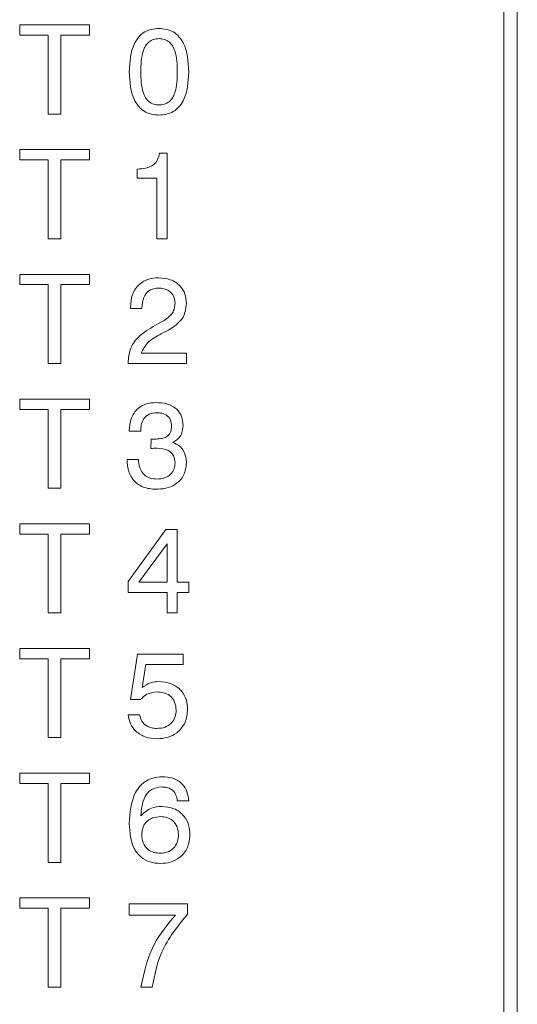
# Model space of a CAD drawing. Header units: millimetres. Extents: x 22 to 278, y 61 to 167.
# Tile 30 of 148: x 112.47 to 118.06, y 107.07 to 118.12. Entities that reach past the tile are written whole.
import ezdxf

# ---------------------------------------------------------------- set-up
doc = ezdxf.new("R2010")
doc.units = ezdxf.units.MM
doc.layers.get('0').update_dxf_attribs({"lineweight": 15})

msp = doc.modelspace()

# ---------------------------------------------------------------- linework, layer by layer
for p, q in [((118.0564, 98.1611), (118.0564, 132.0611)), ((117.9064, 98.3111), (117.9064, 129.6611)), ((112.4705, 118.0611), (113.2525, 118.0611)), ((112.4705, 117.9457), (112.4705, 118.0611)), ((113.2525, 118.0611), (113.2525, 117.9457)), ((112.791, 117.9457), (112.4705, 117.9457)), ((112.791, 117.0611), (112.791, 117.9457)), ((112.932, 117.9457), (112.932, 117.0611)), ((113.2525, 117.9457), (112.932, 117.9457)), ((112.932, 117.0611), (112.791, 117.0611)), ((112.4705, 116.6611), (113.2525, 116.6611)), ((112.4705, 116.5457), (112.4705, 116.6611)), ((113.2525, 116.6611), (113.2525, 116.5457)), ((114.038, 116.6226), (114.1243, 116.6226)), ((114.1243, 116.6226), (114.1243, 115.6611)), ((112.791, 116.5457), (112.4705, 116.5457)), ((112.791, 115.6611), (112.791, 116.5457)), ((113.2525, 116.5457), (112.932, 116.5457)), ((112.932, 116.5457), (112.932, 115.6611)), ((113.791, 116.3406), (113.791, 116.4431)), ((114.0089, 116.3406), (113.791, 116.3406)), ((114.0089, 115.6611), (114.0089, 116.3406)), ((112.932, 115.6611), (112.791, 115.6611)), ((114.1243, 115.6611), (114.0089, 115.6611)), ((112.4705, 115.1457), (112.4705, 115.2611)), ((112.4705, 115.2611), (113.2525, 115.2611)), ((113.2525, 115.2611), (113.2525, 115.1457)), ((112.791, 115.1457), (112.4705, 115.1457)), ((112.791, 114.2611), (112.791, 115.1457)), ((112.932, 115.1457), (112.932, 114.2611)), ((113.2525, 115.1457), (112.932, 115.1457)), ((113.7141, 114.8765), (113.7141, 114.8931)), ((113.8423, 114.8765), (113.7141, 114.8765)), ((113.8423, 114.8877), (113.8423, 114.8765)), ((113.9961, 114.6898), (114.076, 114.7344)), ((114.1393, 114.6357), (114.0596, 114.5944)), ((113.8334, 114.3765), (114.3423, 114.3765)), ((114.3423, 114.3765), (114.3423, 114.2611)), ((112.932, 114.2611), (112.791, 114.2611)), ((113.6884, 114.2611), (113.6884, 114.2689)), ((114.3423, 114.2611), (113.6884, 114.2611)), ((112.4705, 113.7457), (112.4705, 113.8611)), ((112.4705, 113.8611), (113.2525, 113.8611)), ((113.2525, 113.8611), (113.2525, 113.7457)), ((112.791, 113.7457), (112.4705, 113.7457)), ((112.791, 112.8611), (112.791, 113.7457)), ((112.932, 113.7457), (112.932, 112.8611)), ((113.2525, 113.7457), (112.932, 113.7457)), ((113.7012, 113.5021), (113.7012, 113.5089)), ((113.8294, 113.5021), (113.7012, 113.5021)), ((113.944, 113.3068), (113.9446, 113.4136)), ((113.9486, 113.3074), (113.944, 113.3068)), ((113.6756, 113.1816), (113.8038, 113.1816)), ((113.6756, 113.1746), (113.6756, 113.1816)), ((112.932, 112.8611), (112.791, 112.8611)), ((112.4705, 112.4611), (113.2525, 112.4611)), ((112.4705, 112.3457), (112.4705, 112.4611)), ((113.2525, 112.4611), (113.2525, 112.3457)), ((112.791, 112.3457), (112.4705, 112.3457)), ((112.791, 111.4611), (112.791, 112.3457)), ((112.932, 112.3457), (112.932, 111.4611)), ((113.2525, 112.3457), (112.932, 112.3457)), ((113.6884, 111.814), (114.1127, 112.397)), ((114.1127, 112.397), (114.2397, 112.397)), ((114.2397, 112.397), (114.2397, 111.8072)), ((114.1243, 112.2365), (113.8088, 111.8072)), ((114.1243, 111.8072), (114.1243, 112.2365)), ((113.6884, 111.6918), (113.6884, 111.814)), ((113.8088, 111.8072), (114.1243, 111.8072)), ((114.2397, 111.8072), (114.3679, 111.8072)), ((114.3679, 111.8072), (114.3679, 111.6918)), ((114.1243, 111.6918), (113.6884, 111.6918)), ((114.1243, 111.4611), (114.1243, 111.6918)), ((114.2397, 111.6918), (114.2397, 111.4611)), ((114.3679, 111.6918), (114.2397, 111.6918)), ((112.932, 111.4611), (112.791, 111.4611)), ((114.2397, 111.4611), (114.1243, 111.4611)), ((112.4705, 111.0611), (113.2525, 111.0611)), ((112.4705, 110.9457), (112.4705, 111.0611)), ((113.2525, 111.0611), (113.2525, 110.9457)), ((113.7141, 110.489), (113.7924, 110.997)), ((113.7924, 110.997), (114.3052, 110.997)), ((114.3052, 110.997), (114.3052, 110.8816)), ((112.791, 110.9457), (112.4705, 110.9457)), ((112.791, 110.0611), (112.791, 110.9457)), ((112.932, 110.9457), (112.932, 110.0611)), ((113.2525, 110.9457), (112.932, 110.9457)), ((113.8847, 110.8816), (113.8459, 110.6246)), ((114.3052, 110.8816), (113.8847, 110.8816)), ((113.8274, 110.489), (113.7141, 110.489)), ((113.6884, 110.3167), (113.8166, 110.3167)), ((112.932, 110.0611), (112.791, 110.0611)), ((112.4705, 109.6611), (113.2525, 109.6611)), ((112.4705, 109.5457), (112.4705, 109.6611)), ((113.2525, 109.6611), (113.2525, 109.5457)), ((112.791, 109.5457), (112.4705, 109.5457)), ((112.791, 108.6611), (112.791, 109.5457)), ((112.932, 109.5457), (112.932, 108.6611)), ((113.2525, 109.5457), (112.932, 109.5457)), ((114.3679, 109.3534), (114.2397, 109.3534)), ((112.932, 108.6611), (112.791, 108.6611)), ((112.4705, 108.2611), (113.2525, 108.2611)), ((112.4705, 108.1457), (112.4705, 108.2611)), ((113.2525, 108.2611), (113.2525, 108.1457)), ((112.791, 108.1457), (112.4705, 108.1457)), ((112.791, 107.2611), (112.791, 108.1457)), ((112.932, 108.1457), (112.932, 107.2611)), ((113.2525, 108.1457), (112.932, 108.1457)), ((113.7012, 108.197), (114.3551, 108.197)), ((113.7012, 108.0688), (113.7012, 108.197)), ((114.3551, 108.197), (114.3551, 108.0804)), ((114.2183, 108.0688), (113.7012, 108.0688)), ((112.932, 107.2611), (112.791, 107.2611)), ((113.9576, 107.2611), (113.8294, 107.2611))]:
    msp.add_line(p, q)
for points, knots in [([(113.7012, 117.5344), (113.7071, 117.6484), (113.7144, 117.791), (113.8064, 117.9314), (113.8923, 118.0059), (113.9772, 118.0159), (114.0336, 118.0226)], [0, 0, 0, 0, 0.499613, 0.6253687, 0.7509512, 1, 1, 1, 1]), ([(114.0336, 118.0226), (114.0901, 118.016), (114.1751, 118.0061), (114.2616, 117.9319), (114.3545, 117.7916), (114.3619, 117.6486), (114.3679, 117.5344)], [0, 0, 0, 0, 0.24914076, 0.3747236, 0.50047512, 1, 1, 1, 1]), ([(114.0346, 117.9072), (114.0145, 117.9058), (113.9745, 117.9031), (113.9199, 117.8743), (113.8808, 117.8276), (113.8336, 117.7165), (113.8313, 117.6153), (113.8294, 117.5344)], [0, 0, 0, 0, 0.1250804, 0.2498714, 0.3747952, 0.5000499, 1, 1, 1, 1]), ([(114.2397, 117.5344), (114.2378, 117.6153), (114.2355, 117.7165), (114.1887, 117.828), (114.1495, 117.8747), (114.0947, 117.9032), (114.0546, 117.9059), (114.0346, 117.9072)], [0, 0, 0, 0, 0.4999047, 0.6251667, 0.7500876, 0.8748731, 1, 1, 1, 1]), ([(114.0336, 117.0483), (113.9772, 117.0548), (113.8925, 117.0645), (113.8068, 117.1388), (113.7143, 117.2784), (113.707, 117.4207), (113.7012, 117.5344)], [0, 0, 0, 0, 0.2491433, 0.3747329, 0.5004724, 1, 1, 1, 1]), ([(113.8294, 117.5344), (113.8312, 117.4538), (113.8335, 117.353), (113.8811, 117.2425), (113.9202, 117.1961), (113.9747, 117.1677), (114.0146, 117.165), (114.0346, 117.1636)], [0, 0, 0, 0, 0.49989455, 0.62515216, 0.75007635, 0.87487929, 1, 1, 1, 1]), ([(114.3679, 117.5344), (114.3619, 117.4205), (114.3544, 117.2779), (114.2614, 117.1381), (114.1749, 117.0643), (114.09, 117.0547), (114.0336, 117.0483)], [0, 0, 0, 0, 0.4994379, 0.6251797, 0.7507906, 1, 1, 1, 1]), ([(114.0346, 117.1636), (114.0546, 117.1649), (114.0945, 117.1675), (114.1493, 117.1956), (114.1885, 117.2421), (114.2356, 117.3529), (114.2379, 117.4538), (114.2397, 117.5344)], [0, 0, 0, 0, 0.1251067, 0.2499673, 0.374902, 0.5001477, 1, 1, 1, 1]), ([(113.791, 116.4431), (113.8228, 116.4447), (113.8863, 116.4478), (113.9721, 116.4808), (114.0248, 116.5481), (114.0336, 116.5977), (114.038, 116.6226)], [0, 0, 0, 0, 0.2810561, 0.5603187, 0.7796488, 1, 1, 1, 1]), ([(113.7141, 114.8931), (113.7176, 114.9416), (113.7245, 115.0384), (113.8047, 115.1539), (113.9162, 115.2151), (113.9921, 115.2201), (114.0302, 115.2226)], [0, 0, 0, 0, 0.2804511, 0.5593623, 0.779308, 1, 1, 1, 1]), ([(114.0302, 115.2226), (114.0748, 115.2193), (114.1639, 115.2128), (114.2714, 115.1421), (114.3339, 115.0427), (114.3395, 114.9726), (114.3423, 114.9376)], [0, 0, 0, 0, 0.2804405, 0.5596806, 0.7795919, 1, 1, 1, 1]), ([(114.0272, 115.1072), (113.9966, 115.104), (113.9355, 115.0975), (113.8538, 115.0148), (113.8466, 114.9359), (113.8423, 114.8877)], [0, 0, 0, 0, 0.280567, 0.5602644, 1, 1, 1, 1]), ([(114.2141, 114.9386), (114.2113, 114.9653), (114.2058, 115.0187), (114.1529, 115.076), (114.0898, 115.1038), (114.048, 115.1061), (114.0272, 115.1072)], [0, 0, 0, 0, 0.2796101, 0.558548, 0.779048, 1, 1, 1, 1]), ([(114.076, 114.7344), (114.1173, 114.7618), (114.1749, 114.8001), (114.2103, 114.8814), (114.2128, 114.9195), (114.2141, 114.9386)], [0, 0, 0, 0, 0.5581266, 0.7790134, 1, 1, 1, 1]), ([(114.3423, 114.9376), (114.3394, 114.9016), (114.3337, 114.8297), (114.2669, 114.7149), (114.1877, 114.6657), (114.1393, 114.6357)], [0, 0, 0, 0, 0.2802912, 0.560216, 1, 1, 1, 1]), ([(113.6884, 114.2689), (113.6924, 114.3209), (113.7002, 114.4249), (113.8096, 114.5826), (113.9253, 114.6491), (113.9961, 114.6898)], [0, 0, 0, 0, 0.2799963, 0.5591981, 1, 1, 1, 1]), ([(114.0596, 114.5944), (114.0045, 114.566), (113.9065, 114.5156), (113.8557, 114.4188), (113.8334, 114.3765)], [0, 0, 0, 0, 0.5626058, 1, 1, 1, 1]), ([(113.7012, 113.5089), (113.7047, 113.5547), (113.7115, 113.646), (113.7862, 113.7553), (113.8904, 113.815), (113.9622, 113.8201), (113.9981, 113.8226)], [0, 0, 0, 0, 0.2803906, 0.559399, 0.7793652, 1, 1, 1, 1]), ([(113.9981, 113.8226), (114.0404, 113.8204), (114.1247, 113.816), (114.2329, 113.7598), (114.2962, 113.6665), (114.3013, 113.6), (114.3038, 113.5666)], [0, 0, 0, 0, 0.280903, 0.5601602, 0.7797064, 1, 1, 1, 1]), ([(114.0103, 113.7072), (113.9808, 113.7051), (113.922, 113.7007), (113.857, 113.6429), (113.8324, 113.5709), (113.8304, 113.525), (113.8294, 113.5021)], [0, 0, 0, 0, 0.2802242, 0.5580012, 0.7786172, 1, 1, 1, 1]), ([(114.1756, 113.5588), (114.1737, 113.5826), (114.1699, 113.6302), (114.1235, 113.6828), (114.066, 113.7046), (114.0289, 113.7063), (114.0103, 113.7072)], [0, 0, 0, 0, 0.2799727, 0.5582824, 0.7787932, 1, 1, 1, 1]), ([(113.9847, 113.4124), (114.0077, 113.4131), (114.0538, 113.4144), (114.1109, 113.4305), (114.1472, 113.4601), (114.1716, 113.5004), (114.174, 113.5355), (114.1756, 113.5588)], [0, 0, 0, 0, 0.2507958, 0.5005317, 0.6255696, 0.7505786, 1, 1, 1, 1]), ([(114.3038, 113.5666), (114.3025, 113.5445), (114.2999, 113.5003), (114.2687, 113.4246), (114.2195, 113.3936), (114.1896, 113.3747)], [0, 0, 0, 0, 0.2814183, 0.5622336, 1, 1, 1, 1]), ([(113.9446, 113.4136), (113.9521, 113.4132), (113.9654, 113.4124), (113.9788, 113.4124), (113.9847, 113.4124)], [0, 0, 0, 0, 0.55999774, 1, 1, 1, 1]), ([(114.0127, 113.3098), (114.0008, 113.3095), (113.9794, 113.309), (113.958, 113.3079), (113.9486, 113.3074)], [0, 0, 0, 0, 0.5599861, 1, 1, 1, 1]), ([(114.2141, 113.1461), (114.2111, 113.1739), (114.2052, 113.2293), (114.1278, 113.3012), (114.0564, 113.3065), (114.0127, 113.3098)], [0, 0, 0, 0, 0.2802531, 0.55968559, 1, 1, 1, 1]), ([(114.1896, 113.3747), (114.2149, 113.3632), (114.2653, 113.3403), (114.3305, 113.2608), (114.3378, 113.1891), (114.3423, 113.1453)], [0, 0, 0, 0, 0.2808991, 0.5611056, 1, 1, 1, 1]), ([(113.8038, 113.1816), (113.8065, 113.1498), (113.812, 113.0864), (113.8615, 113.0082), (113.9355, 112.9684), (113.9855, 112.9652), (114.0105, 112.9636)], [0, 0, 0, 0, 0.28069147, 0.55940193, 0.77927572, 1, 1, 1, 1]), ([(113.9979, 112.8483), (113.9492, 112.8524), (113.8521, 112.8607), (113.7403, 112.9473), (113.6827, 113.0603), (113.678, 113.1364), (113.6756, 113.1746)], [0, 0, 0, 0, 0.280115, 0.5590167, 0.7791969, 1, 1, 1, 1]), ([(114.3423, 113.1453), (114.3368, 113.097), (114.326, 113.0005), (114.226, 112.9006), (114.1109, 112.8542), (114.0356, 112.8502), (113.9979, 112.8483)], [0, 0, 0, 0, 0.2793607, 0.558332, 0.7789141, 1, 1, 1, 1]), ([(114.0105, 112.9636), (114.0395, 112.9655), (114.0974, 112.9692), (114.169, 113.0125), (114.2092, 113.0778), (114.2124, 113.1233), (114.2141, 113.1461)], [0, 0, 0, 0, 0.2806558, 0.559744, 0.7795108, 1, 1, 1, 1]), ([(113.8459, 110.6246), (113.8772, 110.6459), (113.9332, 110.6839), (114.0005, 110.6876), (114.0302, 110.6893)], [0, 0, 0, 0, 0.5587675, 1, 1, 1, 1]), ([(114.0302, 110.6893), (114.0777, 110.6856), (114.1727, 110.6781), (114.2848, 110.5987), (114.3471, 110.4908), (114.3524, 110.4163), (114.3551, 110.379)], [0, 0, 0, 0, 0.2803281, 0.559443, 0.7794421, 1, 1, 1, 1]), ([(114.0115, 110.5739), (113.9716, 110.5694), (113.9002, 110.5614), (113.8497, 110.5111), (113.8274, 110.489)], [0, 0, 0, 0, 0.5591829, 1, 1, 1, 1]), ([(114.2269, 110.3684), (114.2241, 110.4001), (114.2187, 110.4633), (114.1604, 110.5349), (114.0857, 110.5695), (114.0363, 110.5724), (114.0115, 110.5739)], [0, 0, 0, 0, 0.2800468, 0.5588924, 0.7791575, 1, 1, 1, 1]), ([(114.0133, 110.0483), (113.9696, 110.0514), (113.8822, 110.0578), (113.7752, 110.1229), (113.7063, 110.2148), (113.6944, 110.2827), (113.6884, 110.3167)], [0, 0, 0, 0, 0.2803378, 0.559784, 0.7797246, 1, 1, 1, 1]), ([(113.8166, 110.3167), (113.8231, 110.2919), (113.8359, 110.2425), (113.8894, 110.1918), (113.9504, 110.1671), (113.9902, 110.1648), (114.0101, 110.1636)], [0, 0, 0, 0, 0.2796828, 0.5589423, 0.7792775, 1, 1, 1, 1]), ([(114.0101, 110.1636), (114.0417, 110.1661), (114.1046, 110.171), (114.179, 110.2233), (114.2214, 110.2942), (114.225, 110.3436), (114.2269, 110.3684)], [0, 0, 0, 0, 0.2802804, 0.5595279, 0.7794727, 1, 1, 1, 1]), ([(114.3551, 110.379), (114.3503, 110.3287), (114.3407, 110.2282), (114.2479, 110.1154), (114.1315, 110.056), (114.0527, 110.0508), (114.0133, 110.0483)], [0, 0, 0, 0, 0.2798531, 0.5589856, 0.7792398, 1, 1, 1, 1]), ([(113.7012, 109.0928), (113.7088, 109.2162), (113.7184, 109.3708), (113.8204, 109.5212), (113.9125, 109.6028), (114.0044, 109.6147), (114.0654, 109.6226)], [0, 0, 0, 0, 0.49946555, 0.62530992, 0.75099437, 1, 1, 1, 1]), ([(114.0654, 109.6226), (114.108, 109.6199), (114.193, 109.6146), (114.2979, 109.5492), (114.3549, 109.4529), (114.3636, 109.3866), (114.3679, 109.3534)], [0, 0, 0, 0, 0.2805095, 0.5593885, 0.7793586, 1, 1, 1, 1]), ([(114.0622, 109.5072), (114.0243, 109.5028), (113.9672, 109.4963), (113.9093, 109.4464), (113.8464, 109.3528), (113.837, 109.2576), (113.8294, 109.1815)], [0, 0, 0, 0, 0.2489413, 0.3744101, 0.5000296, 1, 1, 1, 1]), ([(114.2397, 109.3534), (114.2357, 109.3779), (114.2278, 109.4268), (114.18, 109.4809), (114.1202, 109.5045), (114.0816, 109.5063), (114.0622, 109.5072)], [0, 0, 0, 0, 0.2802594, 0.5587919, 0.7790854, 1, 1, 1, 1]), ([(113.8294, 109.1815), (113.8668, 109.2166), (113.9337, 109.2794), (114.0244, 109.2862), (114.0644, 109.2893)], [0, 0, 0, 0, 0.5584155, 1, 1, 1, 1]), ([(114.0644, 109.2893), (114.1119, 109.285), (114.2068, 109.2765), (114.315, 109.1915), (114.3733, 109.0824), (114.3782, 109.008), (114.3807, 108.9708)], [0, 0, 0, 0, 0.2799912, 0.5591453, 0.7792912, 1, 1, 1, 1]), ([(114.0516, 108.6483), (114.0114, 108.651), (113.9313, 108.6564), (113.8233, 108.7169), (113.7171, 108.86), (113.7078, 108.9968), (113.7012, 109.0928)], [0, 0, 0, 0, 0.187308, 0.3739974, 0.5609717, 1, 1, 1, 1]), ([(114.0544, 109.1739), (114.023, 109.1717), (113.9605, 109.1673), (113.8851, 109.1163), (113.8461, 109.0439), (113.8429, 108.9948), (113.8413, 108.9702)], [0, 0, 0, 0, 0.2805061, 0.5592555, 0.7792755, 1, 1, 1, 1]), ([(114.2525, 108.9714), (114.2501, 109.0014), (114.2452, 109.0613), (114.1935, 109.1311), (114.1249, 109.1689), (114.0779, 109.1722), (114.0544, 109.1739)], [0, 0, 0, 0, 0.2802694, 0.5592761, 0.7793435, 1, 1, 1, 1]), ([(113.8413, 108.9702), (113.8439, 108.939), (113.8491, 108.8767), (113.9046, 108.8051), (113.977, 108.7683), (114.0258, 108.7652), (114.0502, 108.7636)], [0, 0, 0, 0, 0.28014606, 0.55901779, 0.77922677, 1, 1, 1, 1]), ([(114.0502, 108.7636), (114.0809, 108.7664), (114.1423, 108.772), (114.2114, 108.8283), (114.2479, 108.8993), (114.251, 108.9473), (114.2525, 108.9714)], [0, 0, 0, 0, 0.279951, 0.5590384, 0.7792391, 1, 1, 1, 1]), ([(114.3807, 108.9708), (114.3762, 108.922), (114.3672, 108.8246), (114.2783, 108.7148), (114.166, 108.6559), (114.0898, 108.6508), (114.0516, 108.6483)], [0, 0, 0, 0, 0.2799029, 0.5591026, 0.7792861, 1, 1, 1, 1]), ([(113.8294, 107.2611), (113.8673, 107.4291), (113.9351, 107.7296), (114.1316, 107.965), (114.2183, 108.0688)], [0, 0, 0, 0, 0.5593131, 1, 1, 1, 1]), ([(114.3551, 108.0804), (114.2446, 107.9443), (114.0471, 107.7012), (113.985, 107.3957), (113.9576, 107.2611)], [0, 0, 0, 0, 0.5595515, 1, 1, 1, 1])]:
    msp.add_open_spline(points, degree=3, knots=knots)

doc.saveas('drawing.dxf')
